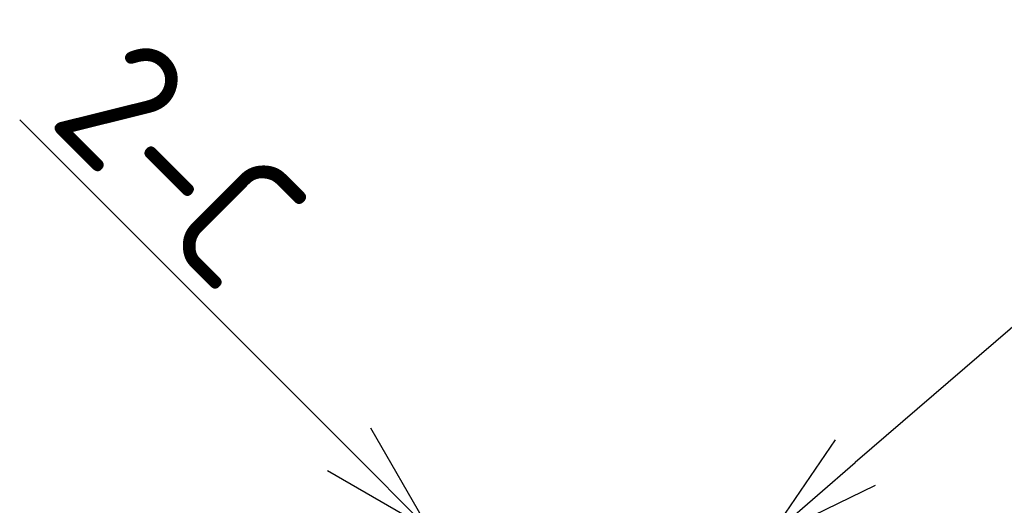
# Model space of a CAD drawing. Extents: x 19 to 333, y -14 to 171.
# Tile 4 of 12: x 103.18 to 105.79, y 6.81 to 8.1. Entities that reach past the tile are written whole.
import ezdxf

# ---------------------------------------------------------------- set-up
doc = ezdxf.new("R2010")
doc.units = 0
doc.header["$LTSCALE"] = 0.2
doc.layers.get('0').update_dxf_attribs({"linetype": 'CONTINUOUS'})
doc.layers.get('DEFPOINTS').update_dxf_attribs({"linetype": 'CONTINUOUS'})
doc.layers.add('18-0-CON', color=3, linetype='CONTINUOUS')
doc.styles.add('DIMENSION', font='isocp.shx', dxfattribs={"bigfont": 'bigfont.shx'})
doc.styles.get("Standard").update_dxf_attribs({"font": 'isocp.shx', "bigfont": 'bigfont.shx'})
doc.dimstyles.get("Standard").update_dxf_attribs({"dimtxt": 0.18, "dimasz": 0.18, "dimexe": 0.18, "dimexo": 0.0625, "dimgap": 0.09, "dimtad": 0, "dimtih": 1, "dimtoh": 1, "dimzin": 0, "dimcen": 0.09, "dimazin": 3, "dimtfac": 1, "dimtofl": 0, "dimtmove": 0, "dimatfit": 3})

# ---------------------------------------------------------------- blocks, each defined once
blk = doc.blocks.new('_OPEN30')
at = {"color": 0, "linetype": 'BYBLOCK'}
for p, q in [((-1, 0.2679), (0, 0)), ((0, 0), (-1, -0.2679)), ((0, 0), (-1, 0))]:
    blk.add_line(p, q, dxfattribs=at)
blk = doc.blocks.new('*U275')
at = {"layer": '18-0-CON'}
blk.add_lwpolyline([(104.0536, 6.9608), (103.1812, 7.8331)], dxfattribs=at)
at = {"layer": '18-0-CON', "xscale": 0.3000000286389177, "yscale": 0.3000000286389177, "zscale": 0.3000000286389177, "rotation": 315.0000000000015}
blk.add_blockref('_OPEN30', (104.2657, 6.7486), dxfattribs=at)
blk = doc.blocks.new('*U341')
at = {"layer": '18-0-CON', "color": 161, "style": 'DIMENSION'}
blk.add_text('R', height=0.35, rotation=40.7941, dxfattribs=at).set_placement((106.1404, 7.6353))
blk = doc.blocks.new('*D54')
at = {"layer": '18-0-CON', "color": 161}
for p, q in [((106.3832, 7.7788), (105.3942, 6.9253)), ((105.0157, 6.5986), (105.1671, 6.7293))]:
    blk.add_line(p, q, dxfattribs=at)
at = {"layer": 'DEFPOINTS', "color": 0}
for p in [(105.1671, 6.7293), (105.0157, 6.5986)]:
    blk.add_point(p, dxfattribs=at)
blk.add_blockref('*U341', (0, 0))
at = {"layer": '18-0-CON', "color": 161, "xscale": 0.3000000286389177, "yscale": 0.3000000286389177, "zscale": 0.3000000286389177, "rotation": 220.794062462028}
blk.add_blockref('_OPEN30', (105.1671, 6.7293), dxfattribs=at)
blk = doc.blocks.new('*U276')
at = {"layer": '18-0-CON'}
blk.add_text('2-C', height=0.35, rotation=315, dxfattribs=at).set_placement((103.2514, 7.8266))

msp = doc.modelspace()

# ---------------------------------------------------------------- block references
for name in ['*U276', '*U275']:
    msp.add_blockref(name, (0, 0))

# ---------------------------------------------------------------- dimensions: what is measured, and where the dimension line sits
at = {"layer": '18-0-CON'}
dim = msp.add_radius_dim(center=(105.0157, 6.5986), mpoint=(105.1671, 6.7293), text='R', dimstyle='Standard', override={"dimscale": 0.1, "dimtxt": 3.5, "dimtol": 0, "dimtp": 0.1, "dimtm": 0}, dxfattribs=at)
dim.commit()
dim.dimension.update_dxf_attribs({"geometry": '*D54', "text_midpoint": (106.2791, 7.6889), "dimtype": 132})

doc.saveas('drawing.dxf')
